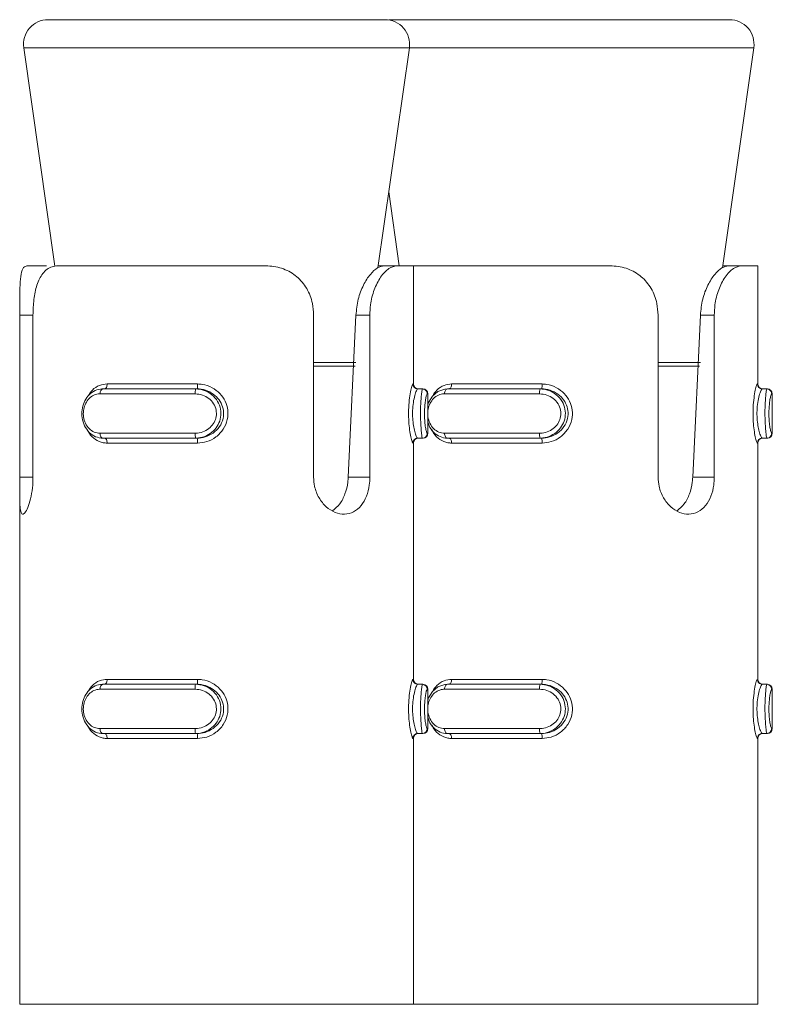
# Model space of a CAD drawing. Header units: millimetres. Extents: x -136 to 1613, y -2821 to -510.
# Tile 69 of 69: x 1582 to 1597, y -530 to -510. Entities that reach past the tile are written whole.
import ezdxf

# ---------------------------------------------------------------- set-up
doc = ezdxf.new("R2010")
doc.units = ezdxf.units.MM

msp = doc.modelspace()

# ---------------------------------------------------------------- linework, layer by layer
at = {"color": 7, "linetype": 'Continuous', "lineweight": 15}
for p, q in [((1582.575, -510.448), (1589.422, -510.448)), ((1589.575, -510.448), (1589.498, -510.454)), ((1589.575, -510.448), (1596.422, -510.448)), ((1582.08, -511.019), (1582.714, -515.458)), ((1589.278, -515.489), (1589.917, -511.019)), ((1596.278, -515.489), (1596.917, -511.019)), ((1589.498, -513.948), (1589.712, -515.448)), ((1582.145, -515.448), (1582.54, -515.448)), ((1582.775, -515.448), (1586.995, -515.448)), ((1589.284, -515.448), (1589.401, -515.448)), ((1589.661, -515.448), (1589.401, -515.448)), ((1589.661, -515.448), (1589.998, -515.448)), ((1589.998, -517.848), (1589.998, -515.448)), ((1589.998, -515.448), (1593.995, -515.448)), ((1596.284, -515.448), (1596.401, -515.448)), ((1596.661, -515.448), (1596.401, -515.448)), ((1596.661, -515.448), (1596.998, -515.448)), ((1596.998, -517.848), (1596.998, -515.448)), ((1581.998, -519.743), (1581.998, -516.448)), ((1582.268, -516.448), (1582.268, -519.743)), ((1587.972, -519.743), (1587.972, -516.448)), ((1588.675, -519.743), (1588.831, -516.448)), ((1589.114, -516.448), (1588.831, -516.448)), ((1589.114, -516.448), (1589.114, -519.743)), ((1594.972, -519.743), (1594.972, -516.448)), ((1595.675, -519.743), (1595.831, -516.448)), ((1596.114, -516.448), (1595.831, -516.448)), ((1596.114, -516.448), (1596.114, -519.743)), ((1583.689, -517.948), (1585.573, -517.948)), ((1583.776, -517.848), (1585.614, -517.848)), ((1585.604, -517.948), (1585.573, -517.948)), ((1590.089, -517.948), (1590.181, -517.948)), ((1590.181, -517.948), (1590.193, -517.948)), ((1590.689, -517.948), (1592.573, -517.948)), ((1590.776, -517.848), (1592.614, -517.848)), ((1592.604, -517.948), (1592.573, -517.948)), ((1597.089, -517.948), (1597.181, -517.948)), ((1597.181, -517.948), (1597.193, -517.948)), ((1585.565, -518.048), (1583.632, -518.048)), ((1590.293, -518.848), (1590.293, -518.048)), ((1592.565, -518.048), (1590.632, -518.048)), ((1597.293, -518.848), (1597.293, -518.048)), ((1583.632, -518.848), (1585.565, -518.848)), ((1585.573, -518.948), (1583.689, -518.948)), ((1585.604, -518.948), (1585.573, -518.948)), ((1590.089, -518.948), (1590.181, -518.948)), ((1590.193, -518.948), (1590.181, -518.948)), ((1590.632, -518.848), (1592.565, -518.848)), ((1592.573, -518.948), (1590.689, -518.948)), ((1592.604, -518.948), (1592.573, -518.948)), ((1597.089, -518.948), (1597.181, -518.948)), ((1597.193, -518.948), (1597.181, -518.948)), ((1585.614, -519.048), (1583.776, -519.048)), ((1589.998, -523.848), (1589.998, -519.048)), ((1592.614, -519.048), (1590.776, -519.048)), ((1596.998, -523.848), (1596.998, -519.048)), ((1589.114, -519.743), (1588.675, -519.743)), ((1596.114, -519.743), (1595.675, -519.743)), ((1581.998, -519.942), (1581.998, -530.448)), ((1583.689, -523.948), (1585.573, -523.948)), ((1583.776, -523.848), (1585.614, -523.848)), ((1585.604, -523.948), (1585.573, -523.948)), ((1590.089, -523.948), (1590.181, -523.948)), ((1590.181, -523.948), (1590.193, -523.948)), ((1590.689, -523.948), (1592.573, -523.948)), ((1590.776, -523.848), (1592.614, -523.848)), ((1592.604, -523.948), (1592.573, -523.948)), ((1597.089, -523.948), (1597.181, -523.948)), ((1597.181, -523.948), (1597.193, -523.948)), ((1585.565, -524.048), (1583.632, -524.048)), ((1590.293, -524.848), (1590.293, -524.048)), ((1592.565, -524.048), (1590.632, -524.048)), ((1597.293, -524.848), (1597.293, -524.048)), ((1583.632, -524.848), (1585.565, -524.848)), ((1585.573, -524.948), (1583.689, -524.948)), ((1585.604, -524.948), (1585.573, -524.948)), ((1590.089, -524.948), (1590.181, -524.948)), ((1590.193, -524.948), (1590.181, -524.948)), ((1590.632, -524.848), (1592.565, -524.848)), ((1592.573, -524.948), (1590.689, -524.948)), ((1592.604, -524.948), (1592.573, -524.948)), ((1597.089, -524.948), (1597.181, -524.948)), ((1597.193, -524.948), (1597.181, -524.948)), ((1585.614, -525.048), (1583.776, -525.048)), ((1589.998, -530.448), (1589.998, -525.048)), ((1592.614, -525.048), (1590.776, -525.048)), ((1596.998, -530.448), (1596.998, -525.048)), ((1581.998, -530.448), (1589.998, -530.448)), ((1589.998, -530.448), (1596.998, -530.448))]:
    msp.add_line(p, q, dxfattribs=at)
at = {"color": 8, "linetype": 'Continuous', "lineweight": 15}
for p, q in [((1588.047, -511.019), (1582.08, -511.019)), ((1589.917, -511.019), (1588.047, -511.019)), ((1595.047, -511.019), (1589.917, -511.019)), ((1596.917, -511.019), (1595.047, -511.019)), ((1581.998, -516.448), (1582.268, -516.448)), ((1587.972, -517.413), (1588.832, -517.413)), ((1588.813, -517.484), (1587.972, -517.484)), ((1594.972, -517.413), (1595.832, -517.413)), ((1595.813, -517.484), (1594.972, -517.484)), ((1589.99, -517.848), (1589.998, -517.848)), ((1596.99, -517.848), (1596.998, -517.848)), ((1590.293, -518.048), (1590.281, -518.048)), ((1597.293, -518.048), (1597.281, -518.048)), ((1590.281, -518.848), (1590.293, -518.848)), ((1597.281, -518.848), (1597.293, -518.848)), ((1589.998, -519.048), (1589.99, -519.048)), ((1596.998, -519.048), (1596.99, -519.048)), ((1581.998, -519.743), (1582.268, -519.743)), ((1589.99, -523.848), (1589.998, -523.848)), ((1596.99, -523.848), (1596.998, -523.848)), ((1590.293, -524.048), (1590.281, -524.048)), ((1597.293, -524.048), (1597.281, -524.048)), ((1590.281, -524.848), (1590.293, -524.848)), ((1597.281, -524.848), (1597.293, -524.848)), ((1589.998, -525.048), (1589.99, -525.048)), ((1596.998, -525.048), (1596.99, -525.048))]:
    msp.add_line(p, q, dxfattribs=at)
at = {"color": 7, "linetype": 'Continuous', "lineweight": 15, "flags": 128}
for points in [[(1583.689, -517.948), (1583.678, -517.95), (1583.667, -517.956), (1583.658, -517.965), (1583.649, -517.978), (1583.642, -517.993), (1583.637, -518.01), (1583.634, -518.029), (1583.632, -518.048)], [(1583.776, -517.848), (1583.775, -517.868), (1583.772, -517.887), (1583.767, -517.904), (1583.76, -517.919), (1583.751, -517.932), (1583.742, -517.941), (1583.731, -517.946), (1583.72, -517.948)], [(1590.293, -518.273), (1590.306, -518.224), (1590.384, -518.096), (1590.498, -518), (1590.64, -517.952), (1590.689, -517.948), (1590.689, -517.948), (1590.689, -517.948)], [(1590.689, -517.948), (1590.678, -517.95), (1590.667, -517.956), (1590.658, -517.965), (1590.649, -517.978), (1590.642, -517.993), (1590.637, -518.01), (1590.634, -518.029), (1590.632, -518.048)], [(1590.776, -517.848), (1590.775, -517.868), (1590.772, -517.887), (1590.767, -517.904), (1590.76, -517.919), (1590.751, -517.932), (1590.742, -517.941), (1590.731, -517.946), (1590.72, -517.948)], [(1583.632, -518.848), (1583.634, -518.868), (1583.637, -518.887), (1583.642, -518.904), (1583.649, -518.919), (1583.658, -518.932), (1583.667, -518.941), (1583.678, -518.946), (1583.689, -518.948)], [(1583.652, -518.941), (1583.655, -518.942), (1583.72, -518.948), (1583.72, -518.948), (1583.72, -518.948)], [(1583.72, -518.948), (1583.731, -518.95), (1583.742, -518.956), (1583.751, -518.965), (1583.76, -518.978), (1583.767, -518.993), (1583.772, -519.01), (1583.775, -519.029), (1583.776, -519.048)], [(1590.632, -518.848), (1590.634, -518.868), (1590.637, -518.887), (1590.642, -518.904), (1590.649, -518.919), (1590.658, -518.932), (1590.667, -518.941), (1590.678, -518.946), (1590.689, -518.948)], [(1590.652, -518.941), (1590.655, -518.942), (1590.72, -518.948), (1590.72, -518.948), (1590.72, -518.948)], [(1590.72, -518.948), (1590.731, -518.95), (1590.742, -518.956), (1590.751, -518.965), (1590.76, -518.978), (1590.767, -518.993), (1590.772, -519.01), (1590.775, -519.029), (1590.776, -519.048)], [(1583.689, -523.948), (1583.678, -523.95), (1583.667, -523.956), (1583.658, -523.965), (1583.649, -523.978), (1583.642, -523.993), (1583.637, -524.01), (1583.634, -524.029), (1583.632, -524.048)], [(1583.776, -523.848), (1583.775, -523.868), (1583.772, -523.887), (1583.767, -523.904), (1583.76, -523.919), (1583.751, -523.932), (1583.742, -523.941), (1583.731, -523.946), (1583.72, -523.948)], [(1590.293, -524.273), (1590.306, -524.224), (1590.384, -524.096), (1590.498, -524), (1590.64, -523.952), (1590.689, -523.948), (1590.689, -523.948), (1590.689, -523.948)], [(1590.689, -523.948), (1590.678, -523.95), (1590.667, -523.956), (1590.658, -523.965), (1590.649, -523.978), (1590.642, -523.993), (1590.637, -524.01), (1590.634, -524.029), (1590.632, -524.048)], [(1590.776, -523.848), (1590.775, -523.868), (1590.772, -523.887), (1590.767, -523.904), (1590.76, -523.919), (1590.751, -523.932), (1590.742, -523.941), (1590.731, -523.946), (1590.72, -523.948)], [(1583.632, -524.848), (1583.634, -524.868), (1583.637, -524.887), (1583.642, -524.904), (1583.649, -524.919), (1583.658, -524.932), (1583.667, -524.941), (1583.678, -524.946), (1583.689, -524.948)], [(1583.72, -524.948), (1583.731, -524.95), (1583.742, -524.956), (1583.751, -524.965), (1583.76, -524.978), (1583.767, -524.993), (1583.772, -525.01), (1583.775, -525.029), (1583.776, -525.048)], [(1590.632, -524.848), (1590.634, -524.868), (1590.637, -524.887), (1590.642, -524.904), (1590.649, -524.919), (1590.658, -524.932), (1590.667, -524.941), (1590.678, -524.946), (1590.689, -524.948)], [(1590.72, -524.948), (1590.731, -524.95), (1590.742, -524.956), (1590.751, -524.965), (1590.76, -524.978), (1590.767, -524.993), (1590.772, -525.01), (1590.775, -525.029), (1590.776, -525.048)]]:
    msp.add_lwpolyline(points, dxfattribs=at)
at = {"color": 7, "linetype": 'Continuous', "lineweight": 15}
for centre, radius, start, end in [((1582.575, -510.948), 0.5, 90, 188.1301), ((1589.422, -510.948), 0.5, 351.8699, 90), ((1596.422, -510.948), 0.5, 351.8699, 90), ((1585.871, -518.024), 0.307, 165.8455, 184.6385), ((1585.346, -517.873), 0.269, 343.7449, 5.2769), ((1590.089, -517.848), 0.0999, 179.949, 269.9185), ((1590.098, -517.848), 0.1, 180, 270), ((1590.181, -518.048), 0.0998, 359.9039, 89.9294), ((1590.193, -518.048), 0.1, 0, 90), ((1592.871, -518.024), 0.307, 165.8455, 184.6385), ((1592.346, -517.873), 0.269, 343.7312, 5.2907), ((1597.089, -517.848), 0.0999, 179.949, 269.9185), ((1597.098, -517.848), 0.1, 180, 270), ((1597.181, -518.048), 0.0998, 359.8996, 89.9337), ((1597.193, -518.048), 0.1, 0, 90), ((1585.871, -518.873), 0.307, 175.3655, 194.1505), ((1585.346, -519.024), 0.269, 354.7194, 16.2587), ((1590.089, -519.048), 0.0999, 90.0744, 180.0581), ((1590.098, -519.048), 0.1, 90, 180), ((1590.181, -518.849), 0.0998, 270.0804, 0.0864), ((1590.193, -518.848), 0.1, 270, 0), ((1592.871, -518.873), 0.307, 175.3655, 194.1505), ((1592.346, -519.024), 0.269, 354.7057, 16.2724), ((1597.089, -519.048), 0.0999, 90.0744, 180.0581), ((1597.098, -519.048), 0.1, 90, 180), ((1597.181, -518.849), 0.0998, 270.0761, 0.0907), ((1597.193, -518.848), 0.1, 270, 0), ((1585.871, -524.024), 0.308, 165.8596, 184.6272), ((1585.346, -523.873), 0.269, 343.7334, 5.2852), ((1590.089, -523.848), 0.0999, 179.9418, 269.9428), ((1590.098, -523.848), 0.1, 180, 270), ((1590.181, -524.048), 0.0999, 359.9208, 89.8954), ((1590.193, -524.048), 0.1, 0, 90), ((1592.871, -524.024), 0.308, 165.8596, 184.6272), ((1592.347, -523.873), 0.268, 343.7197, 5.2989), ((1597.089, -523.848), 0.0999, 179.9418, 269.9428), ((1597.098, -523.848), 0.1, 180, 270), ((1597.181, -524.048), 0.0999, 359.9165, 89.8997), ((1597.193, -524.048), 0.1, 0, 90), ((1585.871, -524.873), 0.308, 175.3728, 194.1404), ((1585.346, -525.024), 0.269, 354.7102, 16.2712), ((1590.089, -525.048), 0.0999, 90.0475, 180.0679), ((1590.098, -525.048), 0.1, 90, 180), ((1590.181, -524.849), 0.0999, 270.1046, 0.0792), ((1590.193, -524.848), 0.1, 270, 0), ((1592.871, -524.873), 0.308, 175.3728, 194.1404), ((1592.347, -525.024), 0.268, 354.6965, 16.2849), ((1597.089, -525.048), 0.0999, 90.0475, 180.0679), ((1597.098, -525.048), 0.1, 90, 180), ((1597.181, -524.849), 0.0999, 270.1003, 0.0835), ((1597.193, -524.848), 0.1, 270, 0)]:
    msp.add_arc(centre, radius, start, end, dxfattribs=at)
for points, knots in [([(1581.998, -516.448), (1581.998, -516.338), (1581.998, -516.117), (1582.003, -515.823), (1582.024, -515.601), (1582.069, -515.47), (1582.121, -515.455), (1582.145, -515.448)], [0, 0, 0, 0, 0.204181, 0.408371, 0.612326, 0.818132, 1, 1, 1, 1]), ([(1582.775, -515.448), (1582.735, -515.452), (1582.617, -515.462), (1582.462, -515.579), (1582.343, -515.823), (1582.279, -516.123), (1582.272, -516.342), (1582.268, -516.448)], [0, 0, 0, 0, 0.128831, 0.376932, 0.5957, 0.802065, 1, 1, 1, 1]), ([(1587.972, -516.448), (1587.967, -516.369), (1587.955, -516.18), (1587.844, -515.9), (1587.64, -515.654), (1587.363, -515.494), (1587.134, -515.45), (1587.01, -515.449), (1586.995, -515.448)], [0, 0, 0, 0, 0.147078, 0.351352, 0.5552972, 0.760038, 0.9713753, 1, 1, 1, 1]), ([(1588.831, -516.448), (1588.843, -516.34), (1588.866, -516.122), (1588.979, -515.83), (1589.122, -515.609), (1589.276, -515.472), (1589.359, -515.456), (1589.401, -515.448)], [0, 0, 0, 0, 0.20131, 0.402869, 0.601712, 0.799284, 1, 1, 1, 1]), ([(1589.661, -515.448), (1589.609, -515.459), (1589.504, -515.48), (1589.332, -515.659), (1589.196, -515.922), (1589.124, -516.2), (1589.117, -516.38), (1589.114, -516.448)], [0, 0, 0, 0, 0.227115, 0.454907, 0.667257, 0.872131, 1, 1, 1, 1]), ([(1594.972, -516.448), (1594.967, -516.369), (1594.955, -516.18), (1594.844, -515.9), (1594.64, -515.654), (1594.363, -515.494), (1594.134, -515.45), (1594.01, -515.449), (1593.995, -515.448)], [0, 0, 0, 0, 0.147078, 0.351352, 0.555298, 0.760039, 0.971376, 1, 1, 1, 1]), ([(1595.831, -516.448), (1595.843, -516.34), (1595.866, -516.122), (1595.979, -515.83), (1596.122, -515.609), (1596.276, -515.472), (1596.359, -515.456), (1596.401, -515.448)], [0, 0, 0, 0, 0.201311, 0.402868, 0.601711, 0.799287, 1, 1, 1, 1]), ([(1596.661, -515.448), (1596.609, -515.459), (1596.504, -515.48), (1596.332, -515.659), (1596.196, -515.922), (1596.124, -516.2), (1596.117, -516.38), (1596.114, -516.448)], [0, 0, 0, 0, 0.227112, 0.454909, 0.667255, 0.87213, 1, 1, 1, 1]), ([(1583.689, -518.948), (1583.689, -518.948), (1583.644, -518.948), (1583.535, -518.928), (1583.407, -518.839), (1583.31, -518.703), (1583.261, -518.54), (1583.259, -518.373), (1583.301, -518.219), (1583.38, -518.088), (1583.497, -517.99), (1583.604, -517.953), (1583.674, -517.948), (1583.689, -517.948), (1583.689, -517.948)], [0, 0, 0, 0, 0.000043, 0.112217, 0.22449, 0.337094, 0.445586, 0.547534, 0.646173, 0.746783, 0.852421, 0.963248, 0.999957, 1, 1, 1, 1]), ([(1585.573, -517.948), (1585.573, -517.948), (1585.63, -517.948), (1585.752, -517.969), (1585.909, -518.058), (1586.027, -518.194), (1586.089, -518.357), (1586.09, -518.524), (1586.039, -518.678), (1585.94, -518.809), (1585.8, -518.906), (1585.67, -518.944), (1585.592, -518.948), (1585.573, -518.948), (1585.573, -518.948)], [0, 0, 0, 0, 0.000034, 0.112216, 0.224486, 0.337091, 0.445586, 0.547536, 0.64616, 0.746785, 0.852425, 0.963254, 0.999966, 1, 1, 1, 1]), ([(1585.604, -518.948), (1585.604, -518.948), (1585.657, -518.948), (1585.776, -518.931), (1585.936, -518.852), (1586.067, -518.721), (1586.14, -518.559), (1586.149, -518.39), (1586.1, -518.235), (1586.002, -518.102), (1585.861, -518.001), (1585.721, -517.955), (1585.631, -517.948), (1585.604, -517.948), (1585.604, -517.948)], [0, 0, 0, 0, 0.0000379, 0.1011303, 0.2136078, 0.3271352, 0.4358789, 0.5362011, 0.6320704, 0.7307897, 0.8368534, 0.9493053, 0.9999621, 1, 1, 1, 1]), ([(1585.614, -517.848), (1585.645, -517.85), (1585.747, -517.855), (1585.91, -517.912), (1586.071, -518.034), (1586.183, -518.194), (1586.238, -518.379), (1586.228, -518.58), (1586.145, -518.774), (1585.996, -518.931), (1585.81, -519.03), (1585.677, -519.043), (1585.614, -519.048)], [0, 0, 0, 0, 0.049967, 0.16072, 0.265966, 0.365264, 0.462969, 0.565676, 0.676024, 0.789421, 0.900467, 1, 1, 1, 1]), ([(1589.99, -519.048), (1589.987, -519.047), (1589.98, -519.042), (1589.961, -518.985), (1589.934, -518.863), (1589.912, -518.703), (1589.9, -518.518), (1589.902, -518.317), (1589.92, -518.122), (1589.947, -517.966), (1589.974, -517.866), (1589.984, -517.854), (1589.99, -517.848)], [0, 0, 0, 0, 0.0499737, 0.1607197, 0.2659722, 0.3652599, 0.4629652, 0.565672, 0.676021, 0.789415, 0.9004669, 1, 1, 1, 1]), ([(1590.089, -517.948), (1590.089, -517.948), (1590.083, -517.948), (1590.067, -517.966), (1590.035, -518.045), (1590.003, -518.176), (1589.982, -518.338), (1589.98, -518.507), (1589.994, -518.661), (1590.019, -518.794), (1590.051, -518.896), (1590.075, -518.942), (1590.086, -518.948), (1590.089, -518.948), (1590.089, -518.948)], [0, 0, 0, 0, 0.000037, 0.101131, 0.213606, 0.327135, 0.435878, 0.536182, 0.632069, 0.730794, 0.836856, 0.949313, 0.999963, 1, 1, 1, 1]), ([(1590.181, -518.948), (1590.181, -518.948), (1590.181, -518.948), (1590.173, -518.928), (1590.163, -518.839), (1590.151, -518.703), (1590.144, -518.54), (1590.143, -518.373), (1590.149, -518.219), (1590.159, -518.088), (1590.171, -517.99), (1590.177, -517.953), (1590.181, -517.948), (1590.181, -517.948), (1590.181, -517.948)], [0, 0, 0, 0, 0.000038, 0.112215, 0.224487, 0.337093, 0.445584, 0.547533, 0.646176, 0.746787, 0.852428, 0.963249, 0.999962, 1, 1, 1, 1]), ([(1592.573, -517.948), (1592.573, -517.948), (1592.632, -517.948), (1592.751, -517.969), (1592.909, -518.058), (1593.027, -518.194), (1593.089, -518.357), (1593.09, -518.524), (1593.039, -518.678), (1592.94, -518.809), (1592.8, -518.906), (1592.67, -518.944), (1592.592, -518.948), (1592.573, -518.948), (1592.573, -518.948)], [0, 0, 0, 0, 0.000038, 0.112216, 0.224485, 0.337091, 0.445586, 0.547536, 0.64616, 0.746786, 0.852426, 0.963255, 0.999962, 1, 1, 1, 1]), ([(1592.604, -518.948), (1592.604, -518.948), (1592.659, -518.948), (1592.775, -518.931), (1592.936, -518.852), (1593.067, -518.721), (1593.14, -518.559), (1593.149, -518.39), (1593.1, -518.235), (1593.002, -518.102), (1592.861, -518.001), (1592.72, -517.955), (1592.632, -517.948), (1592.604, -517.948), (1592.604, -517.948)], [0, 0, 0, 0, 0.000037, 0.101129, 0.213607, 0.327135, 0.435879, 0.536201, 0.63207, 0.73079, 0.836854, 0.949306, 0.999963, 1, 1, 1, 1]), ([(1592.614, -517.848), (1592.645, -517.85), (1592.747, -517.855), (1592.91, -517.912), (1593.071, -518.034), (1593.183, -518.194), (1593.238, -518.379), (1593.228, -518.58), (1593.145, -518.774), (1592.996, -518.931), (1592.81, -519.03), (1592.677, -519.043), (1592.614, -519.048)], [0, 0, 0, 0, 0.049966, 0.160719, 0.265966, 0.365264, 0.462969, 0.565676, 0.676024, 0.789421, 0.900467, 1, 1, 1, 1]), ([(1596.99, -519.048), (1596.987, -519.047), (1596.98, -519.042), (1596.961, -518.985), (1596.934, -518.863), (1596.912, -518.703), (1596.9, -518.518), (1596.902, -518.317), (1596.92, -518.122), (1596.947, -517.966), (1596.974, -517.866), (1596.984, -517.854), (1596.99, -517.848)], [0, 0, 0, 0, 0.049966, 0.160717, 0.265974, 0.36526, 0.462965, 0.565673, 0.676021, 0.789417, 0.900466, 1, 1, 1, 1]), ([(1597.089, -517.948), (1597.089, -517.948), (1597.089, -517.948), (1597.064, -517.966), (1597.036, -518.045), (1597.003, -518.176), (1596.982, -518.338), (1596.98, -518.507), (1596.994, -518.661), (1597.019, -518.794), (1597.052, -518.896), (1597.072, -518.942), (1597.089, -518.948), (1597.089, -518.948), (1597.089, -518.948)], [0, 0, 0, 0, 0.000037, 0.101132, 0.213607, 0.327135, 0.43588, 0.536184, 0.632071, 0.730791, 0.836856, 0.949308, 0.999963, 1, 1, 1, 1]), ([(1597.181, -518.948), (1597.181, -518.948), (1597.181, -518.948), (1597.173, -518.928), (1597.163, -518.839), (1597.151, -518.703), (1597.144, -518.54), (1597.143, -518.373), (1597.149, -518.219), (1597.159, -518.088), (1597.171, -517.99), (1597.177, -517.953), (1597.181, -517.948), (1597.181, -517.948), (1597.181, -517.948)], [0, 0, 0, 0, 0.0000422, 0.1122197, 0.2244872, 0.3370934, 0.4455859, 0.5475345, 0.6461755, 0.7467863, 0.8524239, 0.9632488, 0.9999578, 1, 1, 1, 1]), ([(1583.632, -518.048), (1583.619, -518.049), (1583.566, -518.051), (1583.478, -518.082), (1583.386, -518.159), (1583.322, -518.264), (1583.289, -518.388), (1583.29, -518.522), (1583.33, -518.653), (1583.406, -518.761), (1583.511, -518.834), (1583.592, -518.844), (1583.632, -518.848)], [0, 0, 0, 0, 0.037279, 0.149828, 0.256289, 0.356428, 0.453446, 0.553207, 0.660001, 0.772417, 0.885914, 1, 1, 1, 1]), ([(1585.565, -518.848), (1585.581, -518.848), (1585.645, -518.846), (1585.754, -518.815), (1585.871, -518.738), (1585.954, -518.633), (1585.998, -518.509), (1585.997, -518.375), (1585.944, -518.244), (1585.845, -518.136), (1585.713, -518.063), (1585.614, -518.053), (1585.565, -518.048)], [0, 0, 0, 0, 0.037285, 0.149822, 0.256288, 0.356425, 0.453443, 0.553204, 0.659997, 0.772413, 0.885915, 1, 1, 1, 1]), ([(1590.281, -518.048), (1590.28, -518.049), (1590.274, -518.051), (1590.262, -518.082), (1590.246, -518.159), (1590.232, -518.264), (1590.224, -518.388), (1590.224, -518.522), (1590.233, -518.653), (1590.25, -518.761), (1590.268, -518.834), (1590.276, -518.844), (1590.281, -518.848)], [0, 0, 0, 0, 0.037282, 0.14983, 0.256292, 0.356427, 0.453446, 0.553206, 0.659999, 0.772418, 0.885916, 1, 1, 1, 1]), ([(1590.632, -518.048), (1590.619, -518.049), (1590.566, -518.051), (1590.478, -518.082), (1590.386, -518.159), (1590.322, -518.264), (1590.289, -518.388), (1590.29, -518.522), (1590.33, -518.653), (1590.406, -518.761), (1590.511, -518.834), (1590.592, -518.844), (1590.632, -518.848)], [0, 0, 0, 0, 0.037279, 0.149824, 0.256288, 0.356428, 0.453446, 0.553207, 0.660001, 0.772417, 0.885917, 1, 1, 1, 1]), ([(1592.565, -518.848), (1592.581, -518.848), (1592.645, -518.846), (1592.754, -518.815), (1592.871, -518.738), (1592.954, -518.633), (1592.998, -518.509), (1592.997, -518.375), (1592.944, -518.244), (1592.845, -518.136), (1592.713, -518.063), (1592.614, -518.053), (1592.565, -518.048)], [0, 0, 0, 0, 0.0372854, 0.1498224, 0.2562878, 0.3564253, 0.4534432, 0.5532042, 0.6599966, 0.7724129, 0.8859151, 1, 1, 1, 1]), ([(1597.281, -518.048), (1597.28, -518.049), (1597.274, -518.051), (1597.262, -518.082), (1597.246, -518.159), (1597.232, -518.264), (1597.224, -518.388), (1597.224, -518.522), (1597.233, -518.653), (1597.25, -518.761), (1597.268, -518.834), (1597.276, -518.844), (1597.281, -518.848)], [0, 0, 0, 0, 0.037282, 0.14983, 0.256292, 0.35643, 0.453447, 0.553207, 0.660001, 0.772413, 0.885911, 1, 1, 1, 1]), ([(1590.689, -518.948), (1590.689, -518.948), (1590.637, -518.948), (1590.537, -518.928), (1590.408, -518.838), (1590.322, -518.728), (1590.3, -518.644), (1590.293, -518.618)], [0, 0, 0, 0, 0.000097, 0.288149, 0.576429, 0.865575, 1, 1, 1, 1]), ([(1582.268, -519.743), (1582.267, -519.796), (1582.264, -519.931), (1582.233, -520.138), (1582.179, -520.331), (1582.118, -520.459), (1582.063, -520.507), (1582.025, -520.469), (1582.005, -520.351), (1581.998, -520.166), (1581.998, -519.951), (1581.998, -519.805), (1581.998, -519.743)], [0, 0, 0, 0, 0.067537, 0.172848, 0.27938, 0.387326, 0.494683, 0.600406, 0.705955, 0.813029, 0.921035, 1, 1, 1, 1]), ([(1589.114, -519.743), (1589.112, -519.796), (1589.107, -519.931), (1589.052, -520.138), (1588.943, -520.331), (1588.788, -520.459), (1588.601, -520.507), (1588.405, -520.469), (1588.221, -520.351), (1588.072, -520.166), (1587.985, -519.951), (1587.976, -519.805), (1587.972, -519.743)], [0, 0, 0, 0, 0.067537, 0.172847, 0.279379, 0.387324, 0.494684, 0.600406, 0.705953, 0.813029, 0.921036, 1, 1, 1, 1]), ([(1588.357, -520.423), (1588.408, -520.381), (1588.512, -520.297), (1588.616, -520.087), (1588.664, -519.892), (1588.673, -519.775), (1588.675, -519.743)], [0, 0, 0, 0, 0.292252, 0.589124, 0.884, 1, 1, 1, 1]), ([(1596.114, -519.743), (1596.112, -519.796), (1596.107, -519.931), (1596.052, -520.138), (1595.943, -520.331), (1595.788, -520.459), (1595.601, -520.507), (1595.405, -520.469), (1595.221, -520.351), (1595.072, -520.166), (1594.985, -519.951), (1594.976, -519.805), (1594.972, -519.743)], [0, 0, 0, 0, 0.067536, 0.172848, 0.279379, 0.387326, 0.494684, 0.600407, 0.705955, 0.813029, 0.921036, 1, 1, 1, 1]), ([(1595.357, -520.423), (1595.408, -520.381), (1595.512, -520.297), (1595.616, -520.087), (1595.664, -519.892), (1595.673, -519.775), (1595.675, -519.743)], [0, 0, 0, 0, 0.292248, 0.589121, 0.883999, 1, 1, 1, 1]), ([(1583.689, -524.948), (1583.689, -524.948), (1583.644, -524.948), (1583.535, -524.928), (1583.407, -524.839), (1583.31, -524.703), (1583.261, -524.54), (1583.259, -524.373), (1583.301, -524.219), (1583.38, -524.088), (1583.497, -523.99), (1583.604, -523.953), (1583.674, -523.948), (1583.689, -523.948), (1583.689, -523.948)], [0, 0, 0, 0, 0.000043, 0.112217, 0.22449, 0.337107, 0.445582, 0.547548, 0.646169, 0.746793, 0.852421, 0.963247, 0.999957, 1, 1, 1, 1]), ([(1585.573, -523.948), (1585.573, -523.948), (1585.63, -523.948), (1585.752, -523.969), (1585.909, -524.058), (1586.027, -524.194), (1586.089, -524.357), (1586.09, -524.524), (1586.039, -524.678), (1585.94, -524.809), (1585.8, -524.906), (1585.67, -524.944), (1585.592, -524.948), (1585.573, -524.948), (1585.573, -524.948)], [0, 0, 0, 0, 0.000034, 0.112216, 0.224484, 0.337103, 0.44558, 0.547548, 0.646172, 0.746796, 0.852425, 0.963253, 0.999966, 1, 1, 1, 1]), ([(1585.604, -524.948), (1585.604, -524.948), (1585.657, -524.948), (1585.776, -524.931), (1585.936, -524.852), (1586.067, -524.721), (1586.14, -524.559), (1586.149, -524.39), (1586.1, -524.235), (1586.002, -524.102), (1585.861, -524.001), (1585.721, -523.955), (1585.631, -523.948), (1585.604, -523.948), (1585.604, -523.948)], [0, 0, 0, 0, 0.000038, 0.101134, 0.213612, 0.327127, 0.435871, 0.536194, 0.632082, 0.730787, 0.836851, 0.949304, 0.999962, 1, 1, 1, 1]), ([(1585.614, -523.848), (1585.645, -523.85), (1585.747, -523.855), (1585.91, -523.912), (1586.071, -524.034), (1586.183, -524.194), (1586.238, -524.379), (1586.228, -524.58), (1586.145, -524.774), (1585.996, -524.931), (1585.81, -525.03), (1585.677, -525.043), (1585.614, -525.048)], [0, 0, 0, 0, 0.0499671, 0.1607211, 0.2659688, 0.3652542, 0.4629752, 0.5656675, 0.6760164, 0.7894261, 0.9004665, 1, 1, 1, 1]), ([(1589.99, -525.048), (1589.987, -525.047), (1589.98, -525.042), (1589.961, -524.985), (1589.934, -524.863), (1589.912, -524.703), (1589.9, -524.518), (1589.902, -524.317), (1589.92, -524.122), (1589.947, -523.966), (1589.974, -523.866), (1589.984, -523.854), (1589.99, -523.848)], [0, 0, 0, 0, 0.049972, 0.160723, 0.265966, 0.365254, 0.462974, 0.565665, 0.676028, 0.789422, 0.900467, 1, 1, 1, 1]), ([(1590.089, -523.948), (1590.089, -523.948), (1590.083, -523.948), (1590.067, -523.966), (1590.035, -524.045), (1590.003, -524.176), (1589.982, -524.338), (1589.98, -524.507), (1589.994, -524.661), (1590.019, -524.794), (1590.051, -524.896), (1590.075, -524.942), (1590.086, -524.948), (1590.089, -524.948), (1590.089, -524.948)], [0, 0, 0, 0, 0.000037, 0.101135, 0.21361, 0.327126, 0.43587, 0.536193, 0.632081, 0.730791, 0.836854, 0.949311, 0.999963, 1, 1, 1, 1]), ([(1590.181, -524.948), (1590.181, -524.948), (1590.181, -524.948), (1590.173, -524.928), (1590.163, -524.839), (1590.151, -524.703), (1590.144, -524.54), (1590.143, -524.373), (1590.149, -524.219), (1590.159, -524.088), (1590.171, -523.99), (1590.177, -523.953), (1590.181, -523.948), (1590.181, -523.948), (1590.181, -523.948)], [0, 0, 0, 0, 0.0000375, 0.1122149, 0.2244862, 0.3371063, 0.4455795, 0.5475468, 0.6461714, 0.746797, 0.8524276, 0.9632478, 0.9999625, 1, 1, 1, 1]), ([(1592.573, -523.948), (1592.573, -523.948), (1592.632, -523.948), (1592.751, -523.969), (1592.909, -524.058), (1593.027, -524.194), (1593.089, -524.357), (1593.09, -524.524), (1593.039, -524.678), (1592.94, -524.809), (1592.8, -524.906), (1592.67, -524.944), (1592.592, -524.948), (1592.573, -524.948), (1592.573, -524.948)], [0, 0, 0, 0, 0.000038, 0.112215, 0.224484, 0.337103, 0.44558, 0.547548, 0.646172, 0.746797, 0.852426, 0.963254, 0.999962, 1, 1, 1, 1]), ([(1592.604, -524.948), (1592.604, -524.948), (1592.659, -524.948), (1592.775, -524.931), (1592.936, -524.852), (1593.067, -524.721), (1593.14, -524.559), (1593.149, -524.39), (1593.1, -524.235), (1593.002, -524.102), (1592.861, -524.001), (1592.72, -523.955), (1592.632, -523.948), (1592.604, -523.948), (1592.604, -523.948)], [0, 0, 0, 0, 0.000037, 0.101133, 0.213611, 0.327127, 0.435871, 0.536194, 0.632081, 0.730787, 0.836852, 0.949304, 0.999963, 1, 1, 1, 1]), ([(1592.614, -523.848), (1592.645, -523.85), (1592.747, -523.855), (1592.91, -523.912), (1593.071, -524.034), (1593.183, -524.194), (1593.238, -524.379), (1593.228, -524.58), (1593.145, -524.774), (1592.996, -524.931), (1592.81, -525.03), (1592.677, -525.043), (1592.614, -525.048)], [0, 0, 0, 0, 0.0499668, 0.1607208, 0.2659686, 0.3652541, 0.4629751, 0.5656674, 0.6760163, 0.7894261, 0.9004665, 1, 1, 1, 1]), ([(1596.99, -525.048), (1596.987, -525.047), (1596.98, -525.042), (1596.961, -524.985), (1596.934, -524.863), (1596.912, -524.703), (1596.9, -524.518), (1596.902, -524.317), (1596.92, -524.122), (1596.947, -523.966), (1596.974, -523.866), (1596.984, -523.854), (1596.99, -523.848)], [0, 0, 0, 0, 0.049965, 0.160721, 0.265968, 0.365254, 0.462974, 0.565666, 0.676029, 0.789424, 0.900466, 1, 1, 1, 1]), ([(1597.089, -523.948), (1597.089, -523.948), (1597.089, -523.948), (1597.064, -523.966), (1597.036, -524.045), (1597.003, -524.176), (1596.982, -524.338), (1596.98, -524.507), (1596.994, -524.661), (1597.019, -524.794), (1597.052, -524.896), (1597.072, -524.942), (1597.089, -524.948), (1597.089, -524.948), (1597.089, -524.948)], [0, 0, 0, 0, 0.0000367, 0.1011349, 0.2136105, 0.3271267, 0.4358716, 0.5361947, 0.6320823, 0.7307882, 0.8368534, 0.9493064, 0.9999633, 1, 1, 1, 1]), ([(1597.181, -524.948), (1597.181, -524.948), (1597.181, -524.948), (1597.173, -524.928), (1597.163, -524.839), (1597.151, -524.703), (1597.144, -524.54), (1597.143, -524.373), (1597.149, -524.219), (1597.159, -524.088), (1597.171, -523.99), (1597.177, -523.953), (1597.181, -523.948), (1597.181, -523.948), (1597.181, -523.948)], [0, 0, 0, 0, 0.000042, 0.112219, 0.224487, 0.337107, 0.445581, 0.547548, 0.646171, 0.746797, 0.852423, 0.963248, 0.999958, 1, 1, 1, 1]), ([(1583.632, -524.048), (1583.619, -524.049), (1583.566, -524.051), (1583.478, -524.082), (1583.386, -524.159), (1583.322, -524.264), (1583.289, -524.388), (1583.29, -524.522), (1583.33, -524.653), (1583.406, -524.761), (1583.511, -524.834), (1583.592, -524.844), (1583.632, -524.848)], [0, 0, 0, 0, 0.037279, 0.149827, 0.256276, 0.356415, 0.453454, 0.553215, 0.659988, 0.772421, 0.885918, 1, 1, 1, 1]), ([(1585.565, -524.848), (1585.581, -524.848), (1585.645, -524.846), (1585.754, -524.815), (1585.871, -524.738), (1585.954, -524.633), (1585.998, -524.509), (1585.997, -524.375), (1585.944, -524.244), (1585.845, -524.136), (1585.713, -524.063), (1585.614, -524.053), (1585.565, -524.048)], [0, 0, 0, 0, 0.037284, 0.149826, 0.256278, 0.356415, 0.453454, 0.553215, 0.659985, 0.772418, 0.88592, 1, 1, 1, 1]), ([(1590.281, -524.048), (1590.28, -524.049), (1590.274, -524.051), (1590.262, -524.082), (1590.246, -524.159), (1590.232, -524.264), (1590.224, -524.388), (1590.224, -524.522), (1590.233, -524.653), (1590.25, -524.761), (1590.268, -524.834), (1590.276, -524.844), (1590.281, -524.848)], [0, 0, 0, 0, 0.037282, 0.149829, 0.256279, 0.356414, 0.453454, 0.553214, 0.659986, 0.772422, 0.88592, 1, 1, 1, 1]), ([(1590.632, -524.048), (1590.619, -524.049), (1590.566, -524.051), (1590.478, -524.082), (1590.386, -524.159), (1590.322, -524.264), (1590.289, -524.388), (1590.29, -524.522), (1590.33, -524.653), (1590.406, -524.761), (1590.511, -524.834), (1590.592, -524.844), (1590.632, -524.848)], [0, 0, 0, 0, 0.0372792, 0.1498242, 0.2562755, 0.3564151, 0.4534543, 0.5532151, 0.6599882, 0.772421, 0.885921, 1, 1, 1, 1]), ([(1592.565, -524.848), (1592.581, -524.848), (1592.645, -524.846), (1592.754, -524.815), (1592.871, -524.738), (1592.954, -524.633), (1592.998, -524.509), (1592.997, -524.375), (1592.944, -524.244), (1592.845, -524.136), (1592.713, -524.063), (1592.614, -524.053), (1592.565, -524.048)], [0, 0, 0, 0, 0.037284, 0.1498264, 0.2562784, 0.3564154, 0.4534544, 0.5532148, 0.6599853, 0.772418, 0.8859195, 1, 1, 1, 1]), ([(1597.281, -524.048), (1597.28, -524.049), (1597.274, -524.051), (1597.262, -524.082), (1597.246, -524.159), (1597.232, -524.264), (1597.224, -524.388), (1597.224, -524.522), (1597.233, -524.653), (1597.25, -524.761), (1597.268, -524.834), (1597.276, -524.844), (1597.281, -524.848)], [0, 0, 0, 0, 0.0372822, 0.1498295, 0.2562792, 0.3564172, 0.4534559, 0.5532159, 0.659988, 0.7724165, 0.8859146, 1, 1, 1, 1]), ([(1590.689, -524.948), (1590.689, -524.948), (1590.637, -524.948), (1590.537, -524.928), (1590.408, -524.838), (1590.322, -524.728), (1590.3, -524.644), (1590.293, -524.618)], [0, 0, 0, 0, 0.000097, 0.288151, 0.576434, 0.865619, 1, 1, 1, 1])]:
    msp.add_open_spline(points, degree=3, knots=knots, dxfattribs=at)
at = {"color": 8, "linetype": 'Continuous', "lineweight": 15}
for points, knots in [([(1583.391, -518.09), (1583.417, -518.049), (1583.478, -517.954), (1583.614, -517.867), (1583.724, -517.854), (1583.776, -517.848)], [0, 0, 0, 0, 0.284063, 0.661614, 1, 1, 1, 1]), ([(1590.391, -518.09), (1590.417, -518.049), (1590.478, -517.954), (1590.614, -517.867), (1590.724, -517.854), (1590.776, -517.848)], [0, 0, 0, 0, 0.284058, 0.661601, 1, 1, 1, 1]), ([(1583.776, -519.048), (1583.75, -519.047), (1583.665, -519.042), (1583.536, -518.984), (1583.427, -518.887), (1583.388, -518.805), (1583.376, -518.78)], [0, 0, 0, 0, 0.159882, 0.514275, 0.851094, 1, 1, 1, 1]), ([(1590.776, -519.048), (1590.75, -519.047), (1590.665, -519.042), (1590.536, -518.984), (1590.427, -518.887), (1590.388, -518.805), (1590.376, -518.78)], [0, 0, 0, 0, 0.159897, 0.514284, 0.851092, 1, 1, 1, 1]), ([(1583.391, -524.09), (1583.417, -524.049), (1583.478, -523.954), (1583.614, -523.867), (1583.724, -523.854), (1583.776, -523.848)], [0, 0, 0, 0, 0.284097, 0.661619, 1, 1, 1, 1]), ([(1590.391, -524.09), (1590.417, -524.049), (1590.478, -523.954), (1590.614, -523.867), (1590.724, -523.854), (1590.776, -523.848)], [0, 0, 0, 0, 0.2840922, 0.6616064, 1, 1, 1, 1]), ([(1583.776, -525.048), (1583.75, -525.047), (1583.665, -525.042), (1583.536, -524.984), (1583.427, -524.887), (1583.388, -524.805), (1583.376, -524.78)], [0, 0, 0, 0, 0.159881, 0.514296, 0.851091, 1, 1, 1, 1]), ([(1590.776, -525.048), (1590.75, -525.047), (1590.665, -525.042), (1590.536, -524.984), (1590.427, -524.887), (1590.388, -524.805), (1590.376, -524.78)], [0, 0, 0, 0, 0.159896, 0.514306, 0.851089, 1, 1, 1, 1])]:
    msp.add_open_spline(points, degree=3, knots=knots, dxfattribs=at)

doc.saveas('drawing.dxf')
